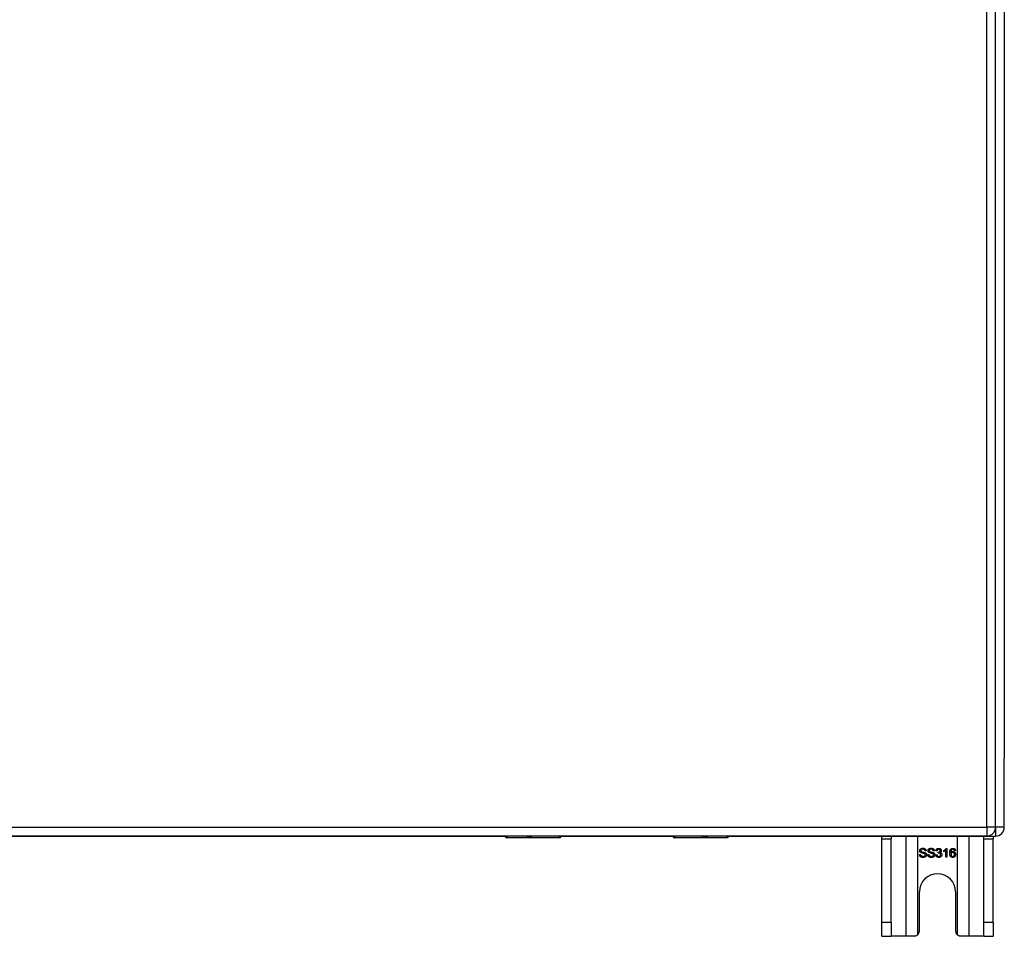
# Model space of a CAD drawing. Header units: inches. Extents: x 18 to 388, y 34 to 188.
# Tile 77 of 159: x 194 to 205, y 93 to 103. Entities that reach past the tile are written whole.
import ezdxf

# ---------------------------------------------------------------- set-up
doc = ezdxf.new("R2010")
doc.units = ezdxf.units.IN
doc.header["$MEASUREMENT"] = 0
doc.layers.add('Visible Edges(ANSI)', color=7, linetype='Continuous', lineweight=25)
doc.layers.add('Visible Tangent Edges(ANSI)', color=7, linetype='Continuous', lineweight=25)

msp = doc.modelspace()

# ---------------------------------------------------------------- linework, layer by layer
at = {"layer": 'Visible Edges(ANSI)'}
for p, q in [((205.211, 94.027), (205.211, 130.747)), ((205.309, 130.053), (205.309, 94.801)), ((205.309, 94.026), (205.309, 94.801)), ((133.408, 93.927), (199.706, 93.927)), ((205.112, 93.928), (133.507, 93.928)), ((200.315, 93.909), (199.725, 93.909)), ((200.331, 93.928), (200.331, 93.924)), ((200.331, 93.927), (201.591, 93.927)), ((201.591, 93.924), (201.591, 93.928)), ((202.196, 93.909), (201.606, 93.909)), ((202.215, 93.927), (205.21, 93.927)), ((203.934, 93.896), (203.934, 93.927)), ((203.934, 92.958), (203.934, 93.896)), ((204.039, 93.927), (204.039, 93.896)), ((204.039, 92.958), (204.039, 93.896)), ((205.079, 93.896), (205.079, 93.927)), ((205.079, 92.958), (205.079, 93.896)), ((205.184, 93.927), (205.184, 93.896)), ((205.184, 92.958), (205.184, 93.896)), ((204.432, 93.761), (204.42, 93.76)), ((204.526, 93.761), (204.513, 93.76)), ((204.555, 93.761), (204.543, 93.763)), ((204.566, 93.736), (204.567, 93.747)), ((204.629, 93.752), (204.629, 93.764)), ((204.653, 93.689), (204.653, 93.767)), ((204.658, 93.789), (204.665, 93.789)), ((204.665, 93.789), (204.665, 93.689)), ((204.761, 93.764), (204.749, 93.763)), ((204.356, 93.721), (204.368, 93.722)), ((204.449, 93.721), (204.461, 93.722)), ((204.542, 93.716), (204.554, 93.717)), ((204.665, 93.689), (204.653, 93.689)), ((204.356, 92.864), (204.356, 93.302)), ((204.762, 93.302), (204.762, 92.864)), ((203.934, 92.802), (203.934, 92.958)), ((204.039, 92.958), (204.039, 92.802)), ((205.079, 92.802), (205.079, 92.958)), ((205.184, 92.958), (205.184, 92.802)), ((203.934, 92.802), (204.039, 92.802)), ((204.203, 92.802), (204.039, 92.802)), ((204.294, 92.802), (204.203, 92.802)), ((204.915, 92.802), (204.824, 92.802)), ((205.079, 92.802), (204.915, 92.802)), ((205.079, 92.802), (205.184, 92.802))]:
    msp.add_line(p, q, dxfattribs=at)
at = {"layer": 'Visible Edges(ANSI)', "flags": 128}
for points in [[(204.359, 93.763), (204.359, 93.765), (204.36, 93.767), (204.36, 93.769), (204.36, 93.771), (204.361, 93.772), (204.362, 93.774), (204.363, 93.776), (204.364, 93.777), (204.365, 93.779), (204.366, 93.78), (204.367, 93.782), (204.369, 93.783), (204.371, 93.784), (204.372, 93.785), (204.374, 93.786), (204.376, 93.787), (204.378, 93.788), (204.38, 93.789), (204.383, 93.789), (204.385, 93.79), (204.387, 93.79), (204.39, 93.791), (204.392, 93.791), (204.395, 93.791)], [(204.374, 93.741), (204.372, 93.742), (204.371, 93.743), (204.37, 93.743), (204.369, 93.744), (204.368, 93.745), (204.367, 93.746), (204.366, 93.746), (204.366, 93.747), (204.365, 93.748), (204.364, 93.749), (204.363, 93.75), (204.363, 93.751), (204.362, 93.752), (204.362, 93.753), (204.361, 93.754), (204.361, 93.755), (204.361, 93.756), (204.36, 93.757), (204.36, 93.758), (204.36, 93.759), (204.36, 93.76), (204.359, 93.761), (204.359, 93.762), (204.359, 93.763)], [(204.395, 93.779), (204.393, 93.779), (204.391, 93.779), (204.39, 93.779), (204.388, 93.779), (204.386, 93.778), (204.385, 93.778), (204.383, 93.778), (204.382, 93.777), (204.381, 93.777), (204.38, 93.776), (204.379, 93.775), (204.378, 93.775), (204.377, 93.774), (204.376, 93.773), (204.375, 93.772), (204.375, 93.772), (204.374, 93.771), (204.373, 93.77), (204.373, 93.769), (204.373, 93.768), (204.372, 93.767), (204.372, 93.766), (204.372, 93.765), (204.372, 93.764)], [(204.372, 93.764), (204.372, 93.764), (204.372, 93.763), (204.372, 93.763), (204.372, 93.762), (204.372, 93.762), (204.372, 93.761), (204.372, 93.761), (204.373, 93.761), (204.373, 93.76), (204.373, 93.76), (204.373, 93.76), (204.373, 93.759), (204.373, 93.759), (204.373, 93.758), (204.374, 93.758), (204.374, 93.758), (204.374, 93.757), (204.374, 93.757), (204.375, 93.757), (204.375, 93.756), (204.375, 93.756), (204.375, 93.756), (204.376, 93.755), (204.376, 93.755)], [(204.411, 93.73), (204.41, 93.731), (204.409, 93.731), (204.408, 93.731), (204.407, 93.731), (204.406, 93.732), (204.404, 93.732), (204.403, 93.733), (204.401, 93.733), (204.399, 93.734), (204.397, 93.734), (204.395, 93.735), (204.393, 93.735), (204.391, 93.736), (204.389, 93.736), (204.387, 93.737), (204.385, 93.737), (204.383, 93.738), (204.381, 93.738), (204.38, 93.739), (204.378, 93.739), (204.377, 93.74), (204.376, 93.74), (204.375, 93.741), (204.374, 93.741)], [(204.376, 93.755), (204.377, 93.755), (204.378, 93.754), (204.379, 93.753), (204.38, 93.753), (204.381, 93.752), (204.383, 93.752), (204.385, 93.751), (204.387, 93.75), (204.389, 93.75), (204.391, 93.749), (204.393, 93.749), (204.396, 93.748), (204.399, 93.747), (204.401, 93.747), (204.404, 93.746), (204.406, 93.746), (204.408, 93.745), (204.41, 93.745), (204.411, 93.744), (204.413, 93.744), (204.415, 93.743), (204.416, 93.743), (204.417, 93.742), (204.418, 93.742)], [(204.395, 93.791), (204.397, 93.791), (204.4, 93.791), (204.403, 93.79), (204.405, 93.79), (204.408, 93.789), (204.41, 93.789), (204.412, 93.788), (204.414, 93.787), (204.416, 93.786), (204.418, 93.785), (204.42, 93.784), (204.422, 93.783), (204.423, 93.781), (204.425, 93.78), (204.426, 93.778), (204.427, 93.777), (204.428, 93.775), (204.429, 93.773), (204.43, 93.771), (204.431, 93.769), (204.431, 93.767), (204.432, 93.765), (204.432, 93.763), (204.432, 93.761)], [(204.42, 93.76), (204.419, 93.761), (204.419, 93.763), (204.419, 93.764), (204.418, 93.766), (204.418, 93.767), (204.417, 93.768), (204.417, 93.769), (204.416, 93.771), (204.415, 93.772), (204.415, 93.773), (204.414, 93.773), (204.413, 93.774), (204.412, 93.775), (204.411, 93.776), (204.409, 93.776), (204.408, 93.777), (204.407, 93.777), (204.405, 93.778), (204.404, 93.778), (204.402, 93.779), (204.401, 93.779), (204.399, 93.779), (204.397, 93.779), (204.395, 93.779)], [(204.418, 93.742), (204.42, 93.741), (204.421, 93.74), (204.422, 93.74), (204.424, 93.739), (204.425, 93.738), (204.426, 93.737), (204.427, 93.736), (204.428, 93.735), (204.429, 93.734), (204.43, 93.733), (204.43, 93.732), (204.431, 93.731), (204.432, 93.73), (204.432, 93.729), (204.433, 93.728), (204.433, 93.727), (204.434, 93.726), (204.434, 93.725), (204.435, 93.724), (204.435, 93.722), (204.435, 93.721), (204.435, 93.72), (204.435, 93.719), (204.435, 93.717)], [(204.453, 93.763), (204.453, 93.765), (204.453, 93.767), (204.453, 93.769), (204.454, 93.771), (204.454, 93.772), (204.455, 93.774), (204.456, 93.776), (204.457, 93.777), (204.458, 93.779), (204.459, 93.78), (204.461, 93.782), (204.462, 93.783), (204.464, 93.784), (204.466, 93.785), (204.467, 93.786), (204.469, 93.787), (204.472, 93.788), (204.474, 93.789), (204.476, 93.789), (204.478, 93.79), (204.481, 93.79), (204.483, 93.791), (204.485, 93.791), (204.488, 93.791)], [(204.467, 93.741), (204.466, 93.742), (204.464, 93.743), (204.463, 93.743), (204.462, 93.744), (204.461, 93.745), (204.46, 93.746), (204.46, 93.746), (204.459, 93.747), (204.458, 93.748), (204.457, 93.749), (204.457, 93.75), (204.456, 93.751), (204.456, 93.752), (204.455, 93.753), (204.455, 93.754), (204.454, 93.755), (204.454, 93.756), (204.453, 93.757), (204.453, 93.758), (204.453, 93.759), (204.453, 93.76), (204.453, 93.761), (204.453, 93.762), (204.453, 93.763)], [(204.488, 93.779), (204.486, 93.779), (204.485, 93.779), (204.483, 93.779), (204.481, 93.779), (204.479, 93.778), (204.478, 93.778), (204.477, 93.778), (204.475, 93.777), (204.474, 93.777), (204.473, 93.776), (204.472, 93.775), (204.471, 93.775), (204.47, 93.774), (204.469, 93.773), (204.468, 93.772), (204.468, 93.772), (204.467, 93.771), (204.467, 93.77), (204.466, 93.769), (204.466, 93.768), (204.466, 93.767), (204.465, 93.766), (204.465, 93.765), (204.465, 93.764)], [(204.465, 93.764), (204.465, 93.764), (204.465, 93.763), (204.465, 93.763), (204.465, 93.762), (204.465, 93.762), (204.466, 93.761), (204.466, 93.761), (204.466, 93.761), (204.466, 93.76), (204.466, 93.76), (204.466, 93.76), (204.466, 93.759), (204.466, 93.759), (204.467, 93.758), (204.467, 93.758), (204.467, 93.758), (204.467, 93.757), (204.467, 93.757), (204.468, 93.757), (204.468, 93.756), (204.468, 93.756), (204.469, 93.756), (204.469, 93.755), (204.469, 93.755)], [(204.504, 93.73), (204.503, 93.731), (204.502, 93.731), (204.501, 93.731), (204.5, 93.731), (204.499, 93.732), (204.498, 93.732), (204.496, 93.733), (204.494, 93.733), (204.492, 93.734), (204.49, 93.734), (204.488, 93.735), (204.486, 93.735), (204.484, 93.736), (204.482, 93.736), (204.48, 93.737), (204.478, 93.737), (204.476, 93.738), (204.474, 93.738), (204.473, 93.739), (204.471, 93.739), (204.47, 93.74), (204.469, 93.74), (204.468, 93.741), (204.467, 93.741)], [(204.469, 93.755), (204.47, 93.755), (204.471, 93.754), (204.472, 93.753), (204.473, 93.753), (204.475, 93.752), (204.476, 93.752), (204.478, 93.751), (204.48, 93.75), (204.482, 93.75), (204.484, 93.749), (204.487, 93.749), (204.489, 93.748), (204.492, 93.747), (204.494, 93.747), (204.497, 93.746), (204.499, 93.746), (204.501, 93.745), (204.503, 93.745), (204.505, 93.744), (204.506, 93.744), (204.508, 93.743), (204.509, 93.743), (204.51, 93.742), (204.511, 93.742)], [(204.488, 93.791), (204.491, 93.791), (204.493, 93.791), (204.496, 93.79), (204.498, 93.79), (204.501, 93.789), (204.503, 93.789), (204.505, 93.788), (204.507, 93.787), (204.51, 93.786), (204.511, 93.785), (204.513, 93.784), (204.515, 93.783), (204.517, 93.781), (204.518, 93.78), (204.519, 93.778), (204.521, 93.777), (204.522, 93.775), (204.523, 93.773), (204.523, 93.771), (204.524, 93.769), (204.525, 93.767), (204.525, 93.765), (204.525, 93.763), (204.526, 93.761)], [(204.513, 93.76), (204.513, 93.761), (204.512, 93.763), (204.512, 93.764), (204.512, 93.766), (204.511, 93.767), (204.511, 93.768), (204.51, 93.769), (204.509, 93.771), (204.509, 93.772), (204.508, 93.773), (204.507, 93.773), (204.506, 93.774), (204.505, 93.775), (204.504, 93.776), (204.503, 93.776), (204.501, 93.777), (204.5, 93.777), (204.499, 93.778), (204.497, 93.778), (204.495, 93.779), (204.494, 93.779), (204.492, 93.779), (204.49, 93.779), (204.488, 93.779)], [(204.511, 93.742), (204.513, 93.741), (204.514, 93.74), (204.516, 93.74), (204.517, 93.739), (204.518, 93.738), (204.519, 93.737), (204.52, 93.736), (204.521, 93.735), (204.522, 93.734), (204.523, 93.733), (204.524, 93.732), (204.524, 93.731), (204.525, 93.73), (204.526, 93.729), (204.526, 93.728), (204.527, 93.727), (204.527, 93.726), (204.527, 93.725), (204.528, 93.724), (204.528, 93.722), (204.528, 93.721), (204.528, 93.72), (204.528, 93.719), (204.528, 93.717)], [(204.543, 93.763), (204.543, 93.765), (204.544, 93.767), (204.544, 93.769), (204.545, 93.771), (204.546, 93.773), (204.547, 93.774), (204.547, 93.776), (204.548, 93.777), (204.55, 93.779), (204.551, 93.78), (204.552, 93.781), (204.553, 93.783), (204.554, 93.784), (204.556, 93.785), (204.557, 93.786), (204.559, 93.786), (204.56, 93.787), (204.562, 93.788), (204.564, 93.788), (204.566, 93.789), (204.567, 93.789), (204.569, 93.789), (204.571, 93.789), (204.573, 93.789)], [(204.573, 93.779), (204.572, 93.779), (204.571, 93.779), (204.57, 93.779), (204.569, 93.779), (204.568, 93.779), (204.567, 93.778), (204.566, 93.778), (204.565, 93.777), (204.564, 93.777), (204.563, 93.776), (204.562, 93.776), (204.561, 93.775), (204.561, 93.774), (204.56, 93.773), (204.559, 93.772), (204.558, 93.771), (204.558, 93.77), (204.557, 93.769), (204.557, 93.768), (204.556, 93.767), (204.556, 93.766), (204.556, 93.764), (204.555, 93.763), (204.555, 93.761)], [(204.575, 93.738), (204.574, 93.738), (204.574, 93.738), (204.574, 93.738), (204.573, 93.738), (204.573, 93.738), (204.573, 93.738), (204.572, 93.738), (204.572, 93.738), (204.572, 93.738), (204.571, 93.738), (204.571, 93.737), (204.571, 93.737), (204.57, 93.737), (204.57, 93.737), (204.57, 93.737), (204.569, 93.737), (204.569, 93.737), (204.568, 93.737), (204.568, 93.737), (204.568, 93.737), (204.567, 93.737), (204.567, 93.737), (204.566, 93.737), (204.566, 93.736)], [(204.567, 93.747), (204.567, 93.747), (204.567, 93.747), (204.568, 93.747), (204.568, 93.747), (204.568, 93.747), (204.568, 93.747), (204.568, 93.747), (204.568, 93.747), (204.568, 93.747), (204.568, 93.747), (204.568, 93.747), (204.568, 93.747), (204.568, 93.747), (204.569, 93.747), (204.569, 93.747), (204.569, 93.747), (204.569, 93.747), (204.569, 93.747), (204.569, 93.747), (204.569, 93.747), (204.569, 93.747), (204.569, 93.747), (204.569, 93.747), (204.569, 93.747)], [(204.569, 93.747), (204.57, 93.747), (204.572, 93.747), (204.573, 93.747), (204.574, 93.747), (204.575, 93.748), (204.577, 93.748), (204.578, 93.748), (204.579, 93.749), (204.58, 93.749), (204.581, 93.75), (204.582, 93.75), (204.583, 93.751), (204.584, 93.752), (204.585, 93.753), (204.586, 93.753), (204.587, 93.754), (204.587, 93.755), (204.588, 93.756), (204.589, 93.757), (204.589, 93.759), (204.589, 93.76), (204.589, 93.761), (204.59, 93.762), (204.59, 93.764)], [(204.573, 93.789), (204.575, 93.789), (204.577, 93.789), (204.579, 93.789), (204.581, 93.789), (204.583, 93.788), (204.585, 93.787), (204.586, 93.787), (204.588, 93.786), (204.59, 93.785), (204.591, 93.784), (204.593, 93.783), (204.594, 93.782), (204.595, 93.78), (204.597, 93.779), (204.598, 93.778), (204.599, 93.776), (204.599, 93.775), (204.6, 93.773), (204.601, 93.772), (204.601, 93.77), (204.602, 93.768), (204.602, 93.767), (204.602, 93.765), (204.602, 93.763)], [(204.59, 93.764), (204.59, 93.765), (204.589, 93.766), (204.589, 93.767), (204.589, 93.768), (204.589, 93.769), (204.588, 93.77), (204.588, 93.771), (204.588, 93.772), (204.587, 93.773), (204.586, 93.773), (204.586, 93.774), (204.585, 93.775), (204.584, 93.776), (204.583, 93.776), (204.583, 93.777), (204.582, 93.777), (204.581, 93.778), (204.58, 93.778), (204.579, 93.779), (204.578, 93.779), (204.577, 93.779), (204.576, 93.779), (204.574, 93.779), (204.573, 93.779)], [(204.594, 93.718), (204.594, 93.72), (204.594, 93.721), (204.594, 93.722), (204.593, 93.724), (204.593, 93.725), (204.593, 93.726), (204.592, 93.727), (204.592, 93.728), (204.591, 93.729), (204.59, 93.73), (204.589, 93.731), (204.589, 93.732), (204.588, 93.733), (204.587, 93.734), (204.586, 93.735), (204.585, 93.735), (204.583, 93.736), (204.582, 93.736), (204.581, 93.737), (204.58, 93.737), (204.579, 93.737), (204.577, 93.738), (204.576, 93.738), (204.575, 93.738)], [(204.602, 93.763), (204.602, 93.762), (204.602, 93.761), (204.602, 93.76), (204.602, 93.759), (204.602, 93.758), (204.601, 93.757), (204.601, 93.756), (204.601, 93.755), (204.6, 93.754), (204.6, 93.753), (204.599, 93.753), (204.599, 93.752), (204.598, 93.751), (204.598, 93.75), (204.597, 93.749), (204.596, 93.748), (204.595, 93.748), (204.594, 93.747), (204.594, 93.746), (204.593, 93.746), (204.592, 93.745), (204.591, 93.744), (204.59, 93.744), (204.588, 93.743)], [(204.588, 93.743), (204.59, 93.743), (204.591, 93.742), (204.593, 93.742), (204.594, 93.741), (204.595, 93.741), (204.596, 93.74), (204.597, 93.739), (204.599, 93.738), (204.6, 93.738), (204.601, 93.737), (204.601, 93.736), (204.602, 93.735), (204.603, 93.734), (204.604, 93.732), (204.604, 93.731), (204.605, 93.73), (204.605, 93.729), (204.606, 93.727), (204.606, 93.726), (204.607, 93.725), (204.607, 93.723), (204.607, 93.722), (204.607, 93.72), (204.607, 93.719)], [(204.629, 93.764), (204.63, 93.765), (204.632, 93.766), (204.634, 93.767), (204.635, 93.768), (204.637, 93.769), (204.638, 93.77), (204.64, 93.771), (204.641, 93.772), (204.643, 93.773), (204.644, 93.774), (204.645, 93.775), (204.647, 93.776), (204.648, 93.777), (204.649, 93.778), (204.65, 93.779), (204.651, 93.781), (204.652, 93.782), (204.653, 93.783), (204.654, 93.784), (204.655, 93.785), (204.656, 93.786), (204.656, 93.787), (204.657, 93.788), (204.658, 93.789)], [(204.653, 93.767), (204.652, 93.767), (204.652, 93.766), (204.651, 93.765), (204.65, 93.764), (204.649, 93.764), (204.648, 93.763), (204.647, 93.762), (204.646, 93.762), (204.645, 93.761), (204.644, 93.76), (204.643, 93.759), (204.642, 93.759), (204.64, 93.758), (204.639, 93.757), (204.638, 93.757), (204.637, 93.756), (204.636, 93.756), (204.635, 93.755), (204.634, 93.755), (204.633, 93.754), (204.632, 93.754), (204.631, 93.753), (204.63, 93.753), (204.629, 93.752)], [(204.696, 93.736), (204.696, 93.738), (204.696, 93.741), (204.697, 93.743), (204.697, 93.745), (204.697, 93.747), (204.697, 93.749), (204.697, 93.751), (204.698, 93.753), (204.698, 93.755), (204.698, 93.757), (204.699, 93.759), (204.699, 93.761), (204.7, 93.763), (204.7, 93.764), (204.701, 93.766), (204.701, 93.767), (204.702, 93.769), (204.702, 93.77), (204.703, 93.772), (204.704, 93.773), (204.705, 93.774), (204.705, 93.776), (204.706, 93.777), (204.707, 93.778)], [(204.731, 93.687), (204.729, 93.687), (204.726, 93.688), (204.724, 93.688), (204.722, 93.689), (204.719, 93.689), (204.717, 93.69), (204.715, 93.691), (204.713, 93.692), (204.711, 93.694), (204.709, 93.695), (204.708, 93.697), (204.706, 93.699), (204.705, 93.701), (204.703, 93.703), (204.702, 93.705), (204.701, 93.708), (204.7, 93.711), (204.699, 93.714), (204.698, 93.717), (204.697, 93.72), (204.697, 93.724), (204.697, 93.728), (204.696, 93.732), (204.696, 93.736)], [(204.707, 93.778), (204.708, 93.779), (204.709, 93.78), (204.71, 93.781), (204.71, 93.781), (204.711, 93.782), (204.712, 93.783), (204.713, 93.784), (204.714, 93.784), (204.715, 93.785), (204.716, 93.785), (204.717, 93.786), (204.718, 93.787), (204.719, 93.787), (204.72, 93.787), (204.721, 93.788), (204.722, 93.788), (204.724, 93.788), (204.725, 93.789), (204.726, 93.789), (204.727, 93.789), (204.728, 93.789), (204.73, 93.789), (204.731, 93.789), (204.732, 93.789)], [(204.721, 93.776), (204.72, 93.775), (204.719, 93.775), (204.718, 93.774), (204.718, 93.773), (204.717, 93.772), (204.716, 93.771), (204.715, 93.77), (204.715, 93.769), (204.714, 93.768), (204.713, 93.766), (204.713, 93.765), (204.712, 93.764), (204.712, 93.762), (204.711, 93.761), (204.711, 93.759), (204.71, 93.757), (204.71, 93.756), (204.71, 93.754), (204.709, 93.752), (204.709, 93.75), (204.709, 93.748), (204.709, 93.745), (204.709, 93.743), (204.709, 93.741)], [(204.709, 93.741), (204.709, 93.742), (204.71, 93.743), (204.711, 93.744), (204.712, 93.745), (204.713, 93.746), (204.714, 93.746), (204.714, 93.747), (204.715, 93.748), (204.716, 93.749), (204.717, 93.749), (204.718, 93.75), (204.719, 93.751), (204.721, 93.751), (204.722, 93.752), (204.723, 93.752), (204.724, 93.752), (204.725, 93.753), (204.726, 93.753), (204.727, 93.753), (204.728, 93.753), (204.729, 93.754), (204.731, 93.754), (204.732, 93.754), (204.733, 93.754)], [(204.73, 93.743), (204.729, 93.743), (204.728, 93.743), (204.726, 93.743), (204.725, 93.742), (204.724, 93.742), (204.723, 93.742), (204.722, 93.741), (204.72, 93.74), (204.719, 93.74), (204.718, 93.739), (204.717, 93.738), (204.716, 93.737), (204.715, 93.736), (204.715, 93.735), (204.714, 93.734), (204.713, 93.733), (204.712, 93.731), (204.712, 93.73), (204.712, 93.729), (204.711, 93.727), (204.711, 93.726), (204.711, 93.725), (204.711, 93.723), (204.71, 93.721)], [(204.732, 93.779), (204.731, 93.779), (204.731, 93.779), (204.73, 93.779), (204.73, 93.779), (204.729, 93.779), (204.729, 93.779), (204.728, 93.779), (204.728, 93.779), (204.727, 93.779), (204.727, 93.779), (204.726, 93.779), (204.726, 93.778), (204.726, 93.778), (204.725, 93.778), (204.725, 93.778), (204.724, 93.778), (204.724, 93.778), (204.724, 93.777), (204.723, 93.777), (204.723, 93.777), (204.722, 93.777), (204.722, 93.777), (204.722, 93.776), (204.721, 93.776)], [(204.75, 93.721), (204.75, 93.722), (204.75, 93.724), (204.749, 93.726), (204.749, 93.727), (204.749, 93.729), (204.748, 93.73), (204.748, 93.731), (204.747, 93.733), (204.747, 93.734), (204.746, 93.735), (204.745, 93.736), (204.744, 93.737), (204.743, 93.738), (204.742, 93.739), (204.741, 93.74), (204.74, 93.74), (204.739, 93.741), (204.738, 93.742), (204.737, 93.742), (204.736, 93.742), (204.734, 93.743), (204.733, 93.743), (204.732, 93.743), (204.73, 93.743)], [(204.732, 93.789), (204.734, 93.789), (204.736, 93.789), (204.738, 93.789), (204.74, 93.789), (204.741, 93.788), (204.743, 93.788), (204.745, 93.787), (204.746, 93.786), (204.748, 93.786), (204.749, 93.785), (204.75, 93.784), (204.752, 93.783), (204.753, 93.782), (204.754, 93.78), (204.755, 93.779), (204.756, 93.778), (204.757, 93.776), (204.758, 93.775), (204.758, 93.773), (204.759, 93.772), (204.76, 93.77), (204.76, 93.768), (204.76, 93.766), (204.761, 93.764)], [(204.744, 93.774), (204.743, 93.774), (204.743, 93.775), (204.743, 93.775), (204.742, 93.776), (204.742, 93.776), (204.741, 93.776), (204.741, 93.777), (204.74, 93.777), (204.74, 93.777), (204.739, 93.778), (204.739, 93.778), (204.738, 93.778), (204.738, 93.778), (204.737, 93.778), (204.737, 93.779), (204.736, 93.779), (204.736, 93.779), (204.735, 93.779), (204.734, 93.779), (204.734, 93.779), (204.733, 93.779), (204.733, 93.779), (204.732, 93.779), (204.732, 93.779)], [(204.733, 93.754), (204.735, 93.754), (204.737, 93.754), (204.739, 93.753), (204.741, 93.753), (204.743, 93.752), (204.744, 93.752), (204.746, 93.751), (204.748, 93.75), (204.749, 93.749), (204.751, 93.748), (204.752, 93.746), (204.754, 93.745), (204.755, 93.743), (204.756, 93.742), (204.758, 93.74), (204.759, 93.738), (204.76, 93.736), (204.76, 93.734), (204.761, 93.732), (204.762, 93.73), (204.762, 93.728), (204.762, 93.726), (204.762, 93.724), (204.762, 93.721)], [(204.749, 93.763), (204.748, 93.764), (204.748, 93.765), (204.748, 93.765), (204.748, 93.766), (204.748, 93.766), (204.748, 93.767), (204.747, 93.767), (204.747, 93.768), (204.747, 93.768), (204.747, 93.769), (204.747, 93.769), (204.747, 93.77), (204.746, 93.77), (204.746, 93.771), (204.746, 93.771), (204.746, 93.771), (204.746, 93.772), (204.745, 93.772), (204.745, 93.772), (204.745, 93.773), (204.745, 93.773), (204.744, 93.773), (204.744, 93.774), (204.744, 93.774)], [(204.398, 93.687), (204.395, 93.687), (204.392, 93.688), (204.389, 93.688), (204.386, 93.688), (204.383, 93.689), (204.38, 93.69), (204.378, 93.69), (204.376, 93.691), (204.373, 93.692), (204.371, 93.694), (204.369, 93.695), (204.367, 93.696), (204.366, 93.698), (204.364, 93.699), (204.363, 93.701), (204.361, 93.703), (204.36, 93.705), (204.359, 93.707), (204.358, 93.709), (204.357, 93.712), (204.357, 93.714), (204.356, 93.716), (204.356, 93.719), (204.356, 93.721)], [(204.368, 93.722), (204.368, 93.72), (204.369, 93.719), (204.369, 93.717), (204.37, 93.715), (204.37, 93.714), (204.371, 93.712), (204.371, 93.711), (204.372, 93.71), (204.373, 93.709), (204.374, 93.708), (204.375, 93.707), (204.376, 93.706), (204.378, 93.705), (204.379, 93.704), (204.381, 93.703), (204.382, 93.702), (204.384, 93.701), (204.386, 93.701), (204.388, 93.7), (204.39, 93.7), (204.392, 93.7), (204.394, 93.699), (204.396, 93.699), (204.398, 93.699)], [(204.435, 93.717), (204.435, 93.715), (204.435, 93.713), (204.435, 93.711), (204.434, 93.71), (204.433, 93.708), (204.433, 93.706), (204.432, 93.704), (204.431, 93.702), (204.429, 93.701), (204.428, 93.699), (204.427, 93.697), (204.425, 93.696), (204.423, 93.695), (204.422, 93.693), (204.42, 93.692), (204.418, 93.691), (204.415, 93.69), (204.413, 93.69), (204.411, 93.689), (204.408, 93.688), (204.406, 93.688), (204.404, 93.688), (204.401, 93.687), (204.398, 93.687)], [(204.398, 93.699), (204.4, 93.699), (204.401, 93.699), (204.403, 93.699), (204.405, 93.7), (204.406, 93.7), (204.408, 93.7), (204.41, 93.701), (204.411, 93.701), (204.412, 93.702), (204.414, 93.703), (204.415, 93.703), (204.416, 93.704), (204.417, 93.705), (204.418, 93.706), (204.419, 93.707), (204.42, 93.708), (204.42, 93.709), (204.421, 93.71), (204.421, 93.711), (204.422, 93.712), (204.422, 93.713), (204.422, 93.714), (204.422, 93.715), (204.423, 93.716)], [(204.423, 93.716), (204.423, 93.717), (204.422, 93.718), (204.422, 93.718), (204.422, 93.719), (204.422, 93.72), (204.422, 93.721), (204.422, 93.721), (204.421, 93.722), (204.421, 93.723), (204.421, 93.723), (204.42, 93.724), (204.42, 93.724), (204.419, 93.725), (204.419, 93.726), (204.418, 93.726), (204.418, 93.727), (204.417, 93.727), (204.416, 93.728), (204.415, 93.728), (204.415, 93.729), (204.414, 93.729), (204.413, 93.729), (204.412, 93.73), (204.411, 93.73)], [(204.492, 93.687), (204.488, 93.687), (204.485, 93.688), (204.482, 93.688), (204.479, 93.688), (204.476, 93.689), (204.474, 93.69), (204.471, 93.69), (204.469, 93.691), (204.467, 93.692), (204.464, 93.694), (204.462, 93.695), (204.461, 93.696), (204.459, 93.698), (204.457, 93.699), (204.456, 93.701), (204.454, 93.703), (204.453, 93.705), (204.452, 93.707), (204.451, 93.709), (204.45, 93.712), (204.45, 93.714), (204.449, 93.716), (204.449, 93.719), (204.449, 93.721)], [(204.461, 93.722), (204.462, 93.72), (204.462, 93.719), (204.462, 93.717), (204.463, 93.715), (204.463, 93.714), (204.464, 93.712), (204.465, 93.711), (204.465, 93.71), (204.466, 93.709), (204.467, 93.708), (204.468, 93.707), (204.47, 93.706), (204.471, 93.705), (204.472, 93.704), (204.474, 93.703), (204.476, 93.702), (204.477, 93.701), (204.479, 93.701), (204.481, 93.7), (204.483, 93.7), (204.485, 93.7), (204.487, 93.699), (204.489, 93.699), (204.491, 93.699)], [(204.491, 93.699), (204.493, 93.699), (204.495, 93.699), (204.496, 93.699), (204.498, 93.7), (204.5, 93.7), (204.501, 93.7), (204.503, 93.701), (204.504, 93.701), (204.506, 93.702), (204.507, 93.703), (204.508, 93.703), (204.509, 93.704), (204.51, 93.705), (204.511, 93.706), (204.512, 93.707), (204.513, 93.708), (204.514, 93.709), (204.514, 93.71), (204.515, 93.711), (204.515, 93.712), (204.515, 93.713), (204.516, 93.714), (204.516, 93.715), (204.516, 93.716)], [(204.528, 93.717), (204.528, 93.715), (204.528, 93.713), (204.528, 93.711), (204.527, 93.71), (204.527, 93.708), (204.526, 93.706), (204.525, 93.704), (204.524, 93.702), (204.523, 93.701), (204.521, 93.699), (204.52, 93.697), (204.518, 93.696), (204.517, 93.695), (204.515, 93.693), (204.513, 93.692), (204.511, 93.691), (204.509, 93.69), (204.506, 93.69), (204.504, 93.689), (204.502, 93.688), (204.499, 93.688), (204.497, 93.688), (204.494, 93.687), (204.492, 93.687)], [(204.516, 93.716), (204.516, 93.717), (204.516, 93.718), (204.516, 93.718), (204.515, 93.719), (204.515, 93.72), (204.515, 93.721), (204.515, 93.721), (204.515, 93.722), (204.514, 93.723), (204.514, 93.723), (204.513, 93.724), (204.513, 93.724), (204.513, 93.725), (204.512, 93.726), (204.511, 93.726), (204.511, 93.727), (204.51, 93.727), (204.509, 93.728), (204.509, 93.728), (204.508, 93.729), (204.507, 93.729), (204.506, 93.729), (204.505, 93.73), (204.504, 93.73)], [(204.573, 93.687), (204.571, 93.687), (204.569, 93.688), (204.567, 93.688), (204.565, 93.688), (204.563, 93.689), (204.561, 93.689), (204.56, 93.69), (204.558, 93.691), (204.556, 93.692), (204.555, 93.693), (204.553, 93.694), (204.552, 93.695), (204.55, 93.697), (204.549, 93.698), (204.548, 93.699), (204.547, 93.701), (204.546, 93.703), (204.545, 93.704), (204.544, 93.706), (204.543, 93.708), (204.543, 93.71), (204.542, 93.711), (204.542, 93.713), (204.542, 93.716)], [(204.554, 93.717), (204.554, 93.715), (204.555, 93.714), (204.555, 93.712), (204.556, 93.711), (204.556, 93.709), (204.557, 93.708), (204.557, 93.707), (204.558, 93.706), (204.559, 93.705), (204.56, 93.704), (204.56, 93.703), (204.561, 93.702), (204.562, 93.701), (204.563, 93.701), (204.564, 93.7), (204.565, 93.7), (204.566, 93.699), (204.567, 93.699), (204.568, 93.698), (204.569, 93.698), (204.57, 93.698), (204.571, 93.698), (204.572, 93.697), (204.574, 93.697)], [(204.607, 93.719), (204.607, 93.716), (204.607, 93.714), (204.607, 93.712), (204.606, 93.71), (204.605, 93.708), (204.605, 93.707), (204.604, 93.705), (204.603, 93.703), (204.602, 93.701), (204.601, 93.7), (204.599, 93.698), (204.598, 93.696), (204.596, 93.695), (204.594, 93.694), (204.592, 93.692), (204.591, 93.691), (204.589, 93.69), (204.587, 93.69), (204.585, 93.689), (204.583, 93.688), (204.58, 93.688), (204.578, 93.688), (204.576, 93.687), (204.573, 93.687)], [(204.574, 93.697), (204.575, 93.697), (204.576, 93.698), (204.578, 93.698), (204.579, 93.698), (204.58, 93.699), (204.582, 93.699), (204.583, 93.7), (204.584, 93.7), (204.585, 93.701), (204.586, 93.702), (204.587, 93.703), (204.588, 93.703), (204.589, 93.705), (204.59, 93.706), (204.591, 93.707), (204.591, 93.708), (204.592, 93.709), (204.593, 93.71), (204.593, 93.711), (204.593, 93.713), (204.594, 93.714), (204.594, 93.715), (204.594, 93.717), (204.594, 93.718)], [(204.71, 93.721), (204.711, 93.72), (204.711, 93.718), (204.711, 93.717), (204.711, 93.715), (204.712, 93.714), (204.712, 93.712), (204.713, 93.711), (204.713, 93.709), (204.714, 93.708), (204.715, 93.707), (204.716, 93.705), (204.716, 93.704), (204.717, 93.703), (204.718, 93.702), (204.72, 93.701), (204.721, 93.7), (204.722, 93.7), (204.723, 93.699), (204.724, 93.699), (204.726, 93.698), (204.727, 93.698), (204.728, 93.698), (204.73, 93.697), (204.731, 93.697)], [(204.731, 93.697), (204.732, 93.697), (204.733, 93.698), (204.735, 93.698), (204.736, 93.698), (204.737, 93.698), (204.738, 93.699), (204.739, 93.7), (204.74, 93.7), (204.741, 93.701), (204.742, 93.702), (204.743, 93.703), (204.744, 93.704), (204.745, 93.705), (204.746, 93.706), (204.747, 93.707), (204.747, 93.708), (204.748, 93.71), (204.748, 93.711), (204.749, 93.713), (204.749, 93.714), (204.749, 93.716), (204.75, 93.717), (204.75, 93.719), (204.75, 93.721)], [(204.762, 93.721), (204.762, 93.719), (204.762, 93.717), (204.762, 93.715), (204.761, 93.712), (204.761, 93.71), (204.76, 93.708), (204.759, 93.706), (204.758, 93.704), (204.757, 93.702), (204.756, 93.7), (204.755, 93.698), (204.754, 93.697), (204.752, 93.695), (204.751, 93.694), (204.749, 93.693), (204.747, 93.692), (204.745, 93.691), (204.744, 93.69), (204.742, 93.689), (204.74, 93.688), (204.738, 93.688), (204.736, 93.688), (204.733, 93.687), (204.731, 93.687)], [(204.338, 92.82), (204.336, 92.818), (204.335, 92.817), (204.333, 92.816), (204.332, 92.814), (204.33, 92.813), (204.328, 92.812), (204.327, 92.811), (204.325, 92.81), (204.323, 92.809), (204.321, 92.808), (204.319, 92.807), (204.317, 92.806), (204.316, 92.805), (204.314, 92.805), (204.312, 92.804), (204.31, 92.804), (204.308, 92.803), (204.306, 92.803), (204.304, 92.802), (204.302, 92.802), (204.3, 92.802), (204.298, 92.802), (204.296, 92.802), (204.294, 92.802)], [(204.824, 92.802), (204.822, 92.802), (204.82, 92.802), (204.818, 92.802), (204.816, 92.802), (204.814, 92.802), (204.812, 92.803), (204.81, 92.803), (204.808, 92.804), (204.807, 92.804), (204.805, 92.805), (204.803, 92.805), (204.801, 92.806), (204.799, 92.807), (204.797, 92.808), (204.795, 92.809), (204.793, 92.81), (204.791, 92.811), (204.79, 92.812), (204.788, 92.813), (204.786, 92.814), (204.785, 92.816), (204.783, 92.817), (204.782, 92.818), (204.78, 92.82)]]:
    msp.add_lwpolyline(points, dxfattribs=at)
at = {"layer": 'Visible Edges(ANSI)'}
for centre, radius, start, end in [((205.112, 94.027), 0.099, 270, 0), ((205.21, 94.026), 0.099, 270, 0), ((199.725, 93.928), 0.0197, 180.55, 270), ((200.315, 93.924), 0.0157, 270, 0), ((201.606, 93.924), 0.0157, 180, 270), ((202.196, 93.928), 0.0197, 270, 359.45), ((204.559, 93.302), 0.203, 0, 180), ((204.294, 92.864), 0.062, 314.9335, 0), ((204.824, 92.864), 0.062, 180, 225.0665)]:
    msp.add_arc(centre, radius, start, end, dxfattribs=at)
at = {"layer": 'Visible Tangent Edges(ANSI)'}
for p, q in [((205.112, 94.027), (205.112, 130.747)), ((133.507, 94.027), (205.112, 94.027)), ((205.112, 94.027), (205.112, 93.928)), ((205.211, 94.027), (205.112, 94.027)), ((205.21, 94.017), (205.21, 93.927)), ((205.309, 94.026), (205.211, 94.026)), ((199.725, 93.928), (199.725, 93.909)), ((200.315, 93.909), (200.315, 93.928)), ((201.606, 93.928), (201.606, 93.909)), ((202.196, 93.909), (202.196, 93.928)), ((203.934, 93.896), (204.039, 93.896)), ((204.203, 93.927), (204.203, 92.802)), ((204.338, 92.82), (204.338, 93.927)), ((204.78, 93.927), (204.78, 92.82)), ((204.915, 92.802), (204.915, 93.927)), ((205.079, 93.896), (205.184, 93.896)), ((204.039, 92.958), (203.934, 92.958)), ((205.184, 92.958), (205.079, 92.958))]:
    msp.add_line(p, q, dxfattribs=at)
at = {"layer": 'Visible Tangent Edges(ANSI)', "flags": 128}
for points in [[(199.945, 93.928), (199.946, 93.927), (199.947, 93.925), (199.949, 93.923), (199.951, 93.922), (199.953, 93.921), (199.956, 93.92), (199.959, 93.919), (199.962, 93.918), (199.965, 93.918), (199.969, 93.918), (199.973, 93.917), (199.976, 93.917), (199.98, 93.917), (199.984, 93.918), (199.987, 93.918), (199.991, 93.918), (199.994, 93.919), (199.997, 93.92), (200, 93.921), (200.002, 93.922), (200.004, 93.923), (200.005, 93.925), (200.006, 93.926), (200.007, 93.928)], [(199.988, 93.928), (199.987, 93.928), (199.986, 93.928), (199.985, 93.928), (199.984, 93.927), (199.983, 93.927), (199.982, 93.927), (199.981, 93.927), (199.98, 93.927), (199.979, 93.927), (199.978, 93.927), (199.977, 93.927), (199.976, 93.927), (199.975, 93.927), (199.974, 93.927), (199.973, 93.927), (199.972, 93.927), (199.971, 93.927), (199.97, 93.927), (199.97, 93.927), (199.969, 93.927), (199.968, 93.928), (199.967, 93.928), (199.966, 93.928), (199.965, 93.928)], [(201.914, 93.928), (201.915, 93.927), (201.916, 93.925), (201.917, 93.923), (201.919, 93.922), (201.922, 93.921), (201.924, 93.92), (201.927, 93.919), (201.93, 93.918), (201.934, 93.918), (201.937, 93.918), (201.941, 93.917), (201.945, 93.917), (201.949, 93.917), (201.952, 93.918), (201.956, 93.918), (201.959, 93.918), (201.962, 93.919), (201.965, 93.92), (201.968, 93.921), (201.97, 93.922), (201.972, 93.923), (201.974, 93.925), (201.975, 93.926), (201.976, 93.928)], [(201.956, 93.928), (201.955, 93.928), (201.954, 93.928), (201.953, 93.928), (201.953, 93.927), (201.952, 93.927), (201.951, 93.927), (201.95, 93.927), (201.949, 93.927), (201.948, 93.927), (201.947, 93.927), (201.946, 93.927), (201.945, 93.927), (201.944, 93.927), (201.943, 93.927), (201.942, 93.927), (201.941, 93.927), (201.94, 93.927), (201.939, 93.927), (201.938, 93.927), (201.937, 93.927), (201.936, 93.928), (201.935, 93.928), (201.934, 93.928), (201.934, 93.928)]]:
    msp.add_lwpolyline(points, dxfattribs=at)

doc.saveas('drawing.dxf')
